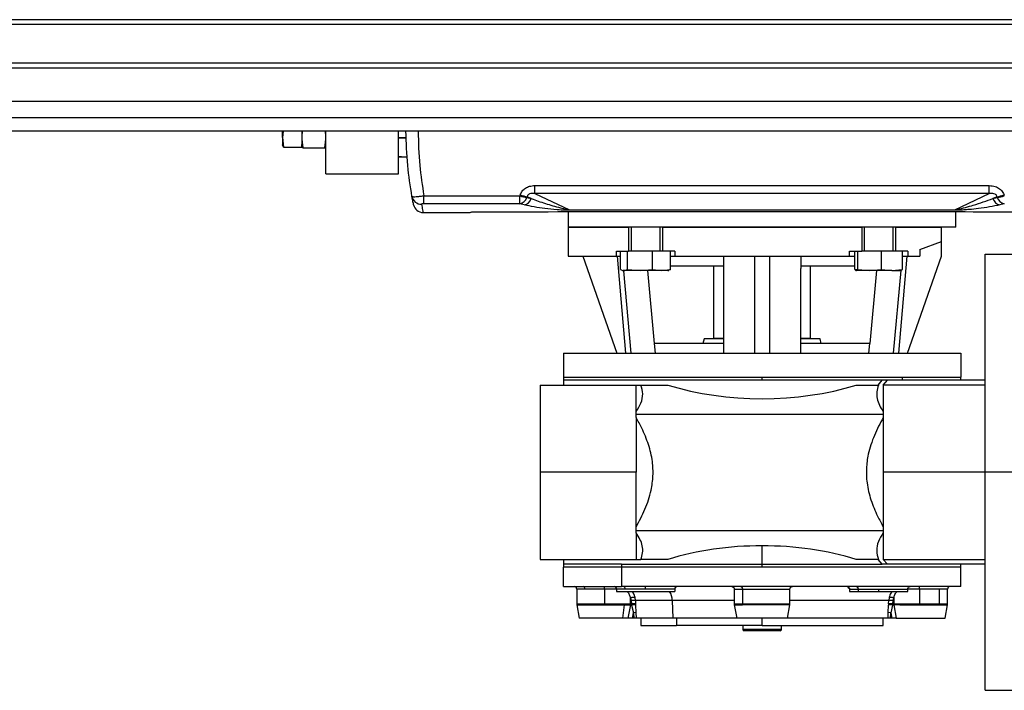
# Model space of a CAD drawing. Header units: millimetres. Extents: x 0 to 420, y 0 to 297.
# Tile 8 of 103: x 130 to 143, y 80 to 89. Entities that reach past the tile are written whole.
import ezdxf

# ---------------------------------------------------------------- set-up
doc = ezdxf.new("R2010")
doc.units = ezdxf.units.MM

msp = doc.modelspace()

# ---------------------------------------------------------------- linework, layer by layer
at = {"color": 7, "linetype": 'Continuous', "lineweight": 25}
for p, q in [((218.60707, 89.0864), (61.39293, 89.0864)), ((218.60707, 89.02351), (61.39293, 89.02351)), ((218.60707, 88.52042), (61.39293, 88.52042)), ((218.60707, 88.45754), (61.39293, 88.45754)), ((218.60707, 87.81224), (61.39293, 87.81224)), ((194.65672, 87.64003), (112.85575, 87.64003)), ((133.84802, 87.64003), (133.83721, 87.55652)), ((133.83721, 87.55652), (133.83721, 87.64003)), ((133.83721, 87.55652), (133.85355, 87.43038)), ((133.83721, 87.55652), (133.83721, 87.45793)), ((134.09523, 87.64003), (134.08875, 87.57073)), ((134.08875, 87.64003), (134.08875, 87.57073)), ((134.08875, 87.57073), (134.08875, 87.46548)), ((134.40318, 87.57073), (134.39669, 87.64003)), ((134.40318, 87.08728), (134.40318, 87.64003)), ((135.34646, 87.08728), (135.34646, 87.64003)), ((135.34646, 87.55892), (135.44565, 87.55892)), ((135.34646, 87.55264), (135.44237, 87.55264)), ((133.85355, 87.43038), (133.83721, 87.46284)), ((133.85355, 87.43038), (134.08875, 87.43038)), ((134.08875, 87.43038), (134.08875, 87.46548)), ((134.10645, 87.42063), (134.08875, 87.43401)), ((134.38547, 87.42063), (134.10645, 87.42063)), ((134.40318, 87.43401), (134.38547, 87.42063)), ((135.34646, 87.31483), (135.45861, 87.30376)), ((135.45871, 87.30109), (135.34646, 87.30109)), ((134.40318, 87.08728), (135.34646, 87.08728)), ((137.11493, 86.93394), (143.01084, 86.93394)), ((137.11493, 86.83125), (137.11493, 86.93394)), ((143.01084, 86.83125), (143.01084, 86.93394)), ((135.67316, 86.80122), (136.92029, 86.80122)), ((135.67316, 86.69788), (135.67316, 86.80122)), ((136.92029, 86.69788), (136.92029, 86.80122)), ((137.01082, 86.77825), (137.06733, 86.76417)), ((137.06733, 86.76417), (137.01456, 86.78921)), ((143.01084, 86.83125), (137.11493, 86.83125)), ((137.11493, 86.83125), (137.56246, 86.61889)), ((142.56331, 86.61889), (143.01084, 86.83125)), ((143.11121, 86.78921), (143.05844, 86.76417)), ((143.05844, 86.76417), (143.11495, 86.77825)), ((136.92029, 86.69788), (135.67316, 86.69788)), ((136.9768, 86.68334), (136.92029, 86.69788)), ((143.20548, 86.69788), (143.14897, 86.68334)), ((135.66321, 86.5842), (136.26566, 86.5842)), ((137.54746, 86.59512), (137.54746, 86.39554)), ((137.56246, 86.61889), (142.56331, 86.61889)), ((137.56246, 86.61313), (137.56246, 86.61889)), ((142.56331, 86.61313), (137.56246, 86.61313)), ((142.56331, 86.61313), (142.56331, 86.61889)), ((142.57831, 86.39554), (142.57831, 86.59512)), ((137.54746, 86.39554), (137.54746, 86.01823)), ((137.54746, 86.39554), (138.33091, 86.39554)), ((142.57831, 86.39554), (137.54746, 86.39554)), ((138.33091, 86.39554), (138.33091, 86.08111)), ((138.36236, 86.39554), (138.36236, 86.08111)), ((138.73967, 86.08111), (138.73967, 86.39554)), ((138.77111, 86.39554), (138.77111, 86.08111)), ((138.77111, 86.39554), (141.35466, 86.39554)), ((141.35466, 86.39554), (141.35466, 86.08111)), ((141.3861, 86.39554), (141.3861, 86.08111)), ((141.76342, 86.08111), (141.76342, 86.39554)), ((141.79486, 86.39554), (141.79486, 86.08111)), ((141.79486, 86.39554), (142.38965, 86.39554)), ((142.38965, 86.20688), (142.38965, 86.39554)), ((142.10728, 86.1041), (142.38965, 86.20688)), ((142.38965, 86.01823), (142.38965, 86.20688)), ((137.54746, 86.01823), (138.1737, 86.01823)), ((137.73612, 86.01823), (138.17632, 84.76051)), ((138.1737, 86.01823), (138.1737, 86.08111)), ((138.1737, 86.08111), (138.33091, 86.08111)), ((138.1737, 86.01823), (138.22618, 86.01823)), ((138.18025, 86.01823), (138.29043, 84.76051)), ((138.22618, 85.84591), (138.22618, 86.08111)), ((138.31716, 85.84591), (138.31716, 86.08111)), ((138.642, 86.08111), (138.33091, 86.08111)), ((138.642, 85.84591), (138.642, 86.08111)), ((138.77111, 86.08111), (138.642, 86.08111)), ((138.92833, 86.08111), (138.77111, 86.08111)), ((138.87585, 85.84591), (138.87585, 86.08111)), ((138.87585, 86.01823), (138.92833, 86.01823)), ((138.92833, 86.08111), (138.92833, 86.01823)), ((138.92833, 86.01823), (141.19745, 86.01823)), ((139.5598, 86.01823), (139.5598, 85.85871)), ((139.96856, 84.76051), (139.96856, 86.01823)), ((140.15721, 86.01823), (140.15721, 84.76051)), ((140.56597, 86.01823), (140.56597, 85.85871)), ((141.19745, 86.08111), (141.35466, 86.08111)), ((141.19745, 86.01823), (141.19745, 86.08111)), ((141.19745, 86.01823), (141.26711, 86.01823)), ((141.26711, 85.84591), (141.26711, 86.08111)), ((141.30581, 85.84591), (141.30581, 86.08111)), ((141.61345, 86.08111), (141.35466, 86.08111)), ((141.61345, 85.84591), (141.61345, 86.08111)), ((141.79486, 86.08111), (141.61345, 86.08111)), ((141.95207, 86.08111), (141.79486, 86.08111)), ((141.83534, 84.76051), (141.94553, 86.01823)), ((141.88241, 85.84591), (141.88241, 86.08111)), ((141.88241, 86.01823), (141.95207, 86.01823)), ((141.94946, 84.76051), (142.38965, 86.01823)), ((141.95207, 86.08111), (141.95207, 86.01823)), ((141.95207, 86.01823), (142.10728, 86.01823)), ((142.10728, 86.1041), (142.10728, 86.01823)), ((142.95563, 83.21353), (142.95563, 86.04338)), ((142.95563, 86.04338), (143.33294, 86.04338)), ((138.87585, 85.89245), (139.5598, 85.89245)), ((139.43403, 85.89245), (139.43403, 84.94917)), ((139.5598, 85.85871), (139.5598, 84.76051)), ((140.56597, 85.89245), (141.26711, 85.89245)), ((140.56597, 84.76051), (140.56597, 85.85871)), ((140.69174, 84.94917), (140.69174, 85.89245)), ((138.24944, 85.83369), (138.26077, 85.82957)), ((138.27167, 85.82957), (138.26077, 85.82957)), ((138.26377, 85.82544), (138.36071, 84.76051)), ((138.47958, 85.82957), (138.27167, 85.82957)), ((138.31716, 85.84591), (138.47958, 85.82957)), ((138.47958, 85.82957), (138.642, 85.84591)), ((138.75892, 85.82957), (138.47958, 85.82957)), ((138.66664, 84.88628), (138.57924, 85.82957)), ((138.642, 85.84591), (138.75892, 85.82957)), ((138.75892, 85.82957), (138.87585, 85.84591)), ((138.84125, 85.82957), (138.75892, 85.82957)), ((138.84125, 85.82957), (138.85258, 85.83369)), ((141.40159, 85.82957), (141.26711, 85.84591)), ((141.28256, 85.83028), (141.28452, 85.82957)), ((141.45963, 85.82957), (141.28646, 85.82957)), ((141.30581, 85.84591), (141.45963, 85.82957)), ((141.54653, 85.82957), (141.45913, 84.88628)), ((141.45963, 85.82957), (141.61345, 85.84591)), ((141.74793, 85.82957), (141.45963, 85.82957)), ((141.61345, 85.84591), (141.74793, 85.82957)), ((141.74793, 85.82957), (141.88241, 85.84591)), ((141.74793, 85.82957), (141.86497, 85.82957)), ((141.86238, 85.82957), (141.76506, 84.76051)), ((141.865, 85.82957), (141.86695, 85.83028)), ((138.67834, 84.76051), (138.66664, 84.88628)), ((139.5598, 84.88628), (138.66664, 84.88628)), ((139.31052, 84.94288), (139.29535, 84.88628)), ((139.55546, 84.94288), (139.31052, 84.94288)), ((139.55284, 84.94917), (139.43403, 84.94917)), ((141.45913, 84.88628), (140.56597, 84.88628)), ((140.81526, 84.94288), (140.56673, 84.94288)), ((140.69174, 84.94917), (140.57425, 84.94917)), ((140.83042, 84.88628), (140.81526, 84.94288)), ((141.44743, 84.76051), (141.45913, 84.88628)), ((137.48457, 84.76051), (137.48457, 84.44608)), ((137.48457, 84.76051), (142.6412, 84.76051)), ((142.6412, 84.76051), (142.6412, 84.44608)), ((137.18272, 84.34547), (138.42786, 84.34547)), ((137.18272, 84.34547), (137.18272, 83.21353)), ((137.48457, 84.44608), (137.48457, 84.40835)), ((137.48457, 84.44608), (140.06289, 84.44608)), ((140.06289, 84.40835), (137.48457, 84.40835)), ((137.48457, 84.40835), (137.48457, 84.34547)), ((138.42786, 84.00105), (138.42786, 84.34547)), ((138.42786, 84.34547), (138.49024, 84.34547)), ((138.49024, 84.34547), (138.84149, 84.34547)), ((140.06289, 84.44608), (141.88603, 84.44608)), ((140.06289, 84.40835), (140.06289, 84.44608)), ((141.61963, 84.40835), (140.06289, 84.40835)), ((141.28428, 84.34547), (141.57264, 84.34547)), ((141.61607, 84.40835), (141.56559, 84.34547)), ((141.69191, 84.40835), (141.61607, 84.40835)), ((141.63503, 84.34547), (141.69191, 84.40835)), ((142.95563, 84.34547), (141.63503, 84.34547)), ((141.63503, 84.34547), (141.63503, 84.00105)), ((142.95563, 84.40835), (141.69191, 84.40835)), ((141.88603, 84.44608), (142.6412, 84.44608)), ((141.88603, 84.40835), (141.88603, 84.44608)), ((142.6412, 84.40835), (142.6412, 84.44608)), ((138.42786, 83.96815), (138.42786, 84.00105)), ((138.42786, 83.96815), (141.63503, 83.96815)), ((138.42786, 83.9243), (138.42786, 83.96815)), ((141.63503, 84.00105), (141.63503, 83.96815)), ((141.63503, 83.96815), (141.63503, 83.9243)), ((138.42786, 83.9243), (138.42786, 83.21353)), ((141.63503, 83.9243), (141.63503, 83.21353)), ((137.18272, 83.21353), (137.18272, 82.08158)), ((138.42786, 83.21353), (137.18272, 83.21353)), ((138.42786, 82.50275), (138.42786, 83.21353)), ((142.95563, 83.21353), (141.63503, 83.21353)), ((141.63503, 83.21353), (141.63503, 82.50275)), ((143.33294, 83.21353), (142.95563, 83.21353)), ((142.95563, 80.38367), (142.95563, 83.21353)), ((138.42786, 82.4589), (138.42786, 82.50275)), ((138.42786, 82.4589), (141.63503, 82.4589)), ((138.42786, 82.426), (138.42786, 82.4589)), ((138.42786, 82.426), (138.42786, 82.08158)), ((141.63503, 82.50275), (141.63503, 82.4589)), ((141.63503, 82.4589), (141.63503, 82.426)), ((141.63503, 82.426), (141.63503, 82.08158)), ((140.06289, 82.0187), (140.06289, 82.25921)), ((137.18272, 82.08158), (138.42786, 82.08158)), ((137.48457, 82.08158), (137.48457, 82.0187)), ((138.42786, 82.08158), (138.49024, 82.08158)), ((138.84149, 82.08158), (138.49024, 82.08158)), ((141.57264, 82.08158), (141.28428, 82.08158)), ((141.56559, 82.08158), (141.61607, 82.0187)), ((141.63503, 82.08158), (142.95563, 82.08158)), ((141.69191, 82.0187), (141.63503, 82.08158)), ((137.48457, 82.0187), (137.48457, 81.98097)), ((138.23974, 82.0187), (137.48457, 82.0187)), ((138.23974, 81.98097), (137.48457, 81.98097)), ((137.48457, 81.72942), (137.48457, 81.98097)), ((138.23974, 82.0187), (138.23974, 81.98097)), ((138.23974, 82.0187), (140.06289, 82.0187)), ((138.23974, 81.98097), (138.23974, 81.72942)), ((140.06289, 81.98097), (138.23974, 81.98097)), ((140.06289, 81.98097), (140.06289, 82.0187)), ((140.06289, 82.0187), (141.6227, 82.0187)), ((142.6412, 81.98097), (140.06289, 81.98097)), ((141.69191, 82.0187), (141.61607, 82.0187)), ((142.95563, 82.0187), (141.69191, 82.0187)), ((142.6412, 81.98097), (142.6412, 82.0187)), ((142.6412, 81.72942), (142.6412, 81.98097)), ((137.48457, 81.72942), (138.23974, 81.72942)), ((137.65751, 81.69798), (137.65751, 81.50449)), ((137.76342, 81.69798), (137.65751, 81.69798)), ((138.0191, 81.69798), (137.76342, 81.69798)), ((138.0191, 81.69798), (138.0191, 81.72942)), ((138.0191, 81.69798), (138.0191, 81.50449)), ((138.1737, 81.69798), (138.0191, 81.69798)), ((138.1737, 81.69798), (138.1737, 81.66654)), ((138.28421, 81.69798), (138.1737, 81.69798)), ((138.1737, 81.66654), (138.92833, 81.66654)), ((142.6412, 81.72942), (138.23974, 81.72942)), ((138.55101, 81.69798), (138.28421, 81.69798)), ((138.55101, 81.69798), (138.55101, 81.72942)), ((138.92833, 81.69798), (138.55101, 81.69798)), ((138.92589, 81.70201), (138.94486, 81.71624)), ((138.92833, 81.69798), (138.92833, 81.66654)), ((139.70129, 81.69798), (139.70129, 81.50449)), ((139.70129, 81.69798), (139.8072, 81.69798)), ((139.8072, 81.69798), (140.42448, 81.69798)), ((139.8072, 81.69798), (139.8072, 81.50449)), ((140.42448, 81.50449), (140.42448, 81.69798)), ((141.18088, 81.71627), (141.19632, 81.70469)), ((141.19745, 81.69798), (141.19745, 81.66654)), ((141.19745, 81.69798), (141.30796, 81.69798)), ((141.19745, 81.66654), (141.30796, 81.66654)), ((141.30796, 81.69798), (141.57476, 81.69798)), ((141.30796, 81.69798), (141.30796, 81.66654)), ((141.30796, 81.66654), (141.57476, 81.66654)), ((141.57476, 81.69798), (141.57476, 81.66654)), ((141.57476, 81.69798), (141.95207, 81.69798)), ((141.57476, 81.66654), (141.95207, 81.66654)), ((142.10667, 81.69798), (141.95136, 81.69798)), ((141.95207, 81.66654), (141.95207, 81.69798)), ((142.10667, 81.69798), (142.10667, 81.72942)), ((142.36235, 81.69798), (142.10667, 81.69798)), ((142.10667, 81.69798), (142.10667, 81.50449)), ((142.36235, 81.69798), (142.36235, 81.50449)), ((142.46826, 81.69798), (142.36235, 81.69798)), ((142.46826, 81.50449), (142.46826, 81.69798)), ((138.35498, 81.50449), (138.35498, 81.5786)), ((138.36277, 81.54762), (138.3662, 81.50449)), ((138.41939, 81.549), (138.41459, 81.58617)), ((138.89679, 81.549), (138.41939, 81.549)), ((138.41939, 81.549), (138.4211, 81.50586)), ((138.89679, 81.549), (138.90383, 81.32067)), ((139.70129, 81.549), (138.89679, 81.549)), ((141.70639, 81.549), (140.42448, 81.549)), ((141.70467, 81.50586), (141.70639, 81.549)), ((141.71118, 81.58617), (141.70639, 81.549)), ((141.75957, 81.50449), (141.763, 81.54762)), ((141.77079, 81.5786), (141.77079, 81.50449)), ((137.65751, 81.50449), (137.76342, 81.50449)), ((137.65846, 81.49357), (137.68895, 81.32067)), ((137.65846, 81.49357), (137.76409, 81.49357)), ((137.76342, 81.50449), (138.0191, 81.50449)), ((137.76409, 81.49357), (138.0191, 81.49357)), ((138.0191, 81.50449), (138.35498, 81.50449)), ((138.0191, 81.50449), (138.0191, 81.49357)), ((138.0191, 81.49357), (138.27411, 81.49357)), ((138.27411, 81.49357), (138.25255, 81.32067)), ((138.27411, 81.49357), (138.35385, 81.49357)), ((138.35385, 81.49357), (138.32155, 81.32067)), ((138.35385, 81.49357), (138.35498, 81.50449)), ((138.35385, 81.49357), (138.36944, 81.49061)), ((138.3662, 81.50449), (138.35498, 81.50449)), ((138.3662, 81.50449), (138.36944, 81.49061)), ((138.36944, 81.49061), (138.39392, 81.39125)), ((138.38038, 81.32067), (138.39392, 81.39125)), ((138.42524, 81.39263), (138.39392, 81.39125)), ((138.39392, 81.39125), (138.39701, 81.32067)), ((138.4211, 81.50586), (138.4217, 81.488)), ((138.4217, 81.488), (138.42524, 81.39263)), ((138.42524, 81.39263), (138.42839, 81.32067)), ((139.70129, 81.50449), (139.8072, 81.50449)), ((139.70225, 81.49357), (139.73274, 81.32067)), ((139.70225, 81.49357), (139.80788, 81.49357)), ((139.8072, 81.50449), (140.42448, 81.50449)), ((140.42352, 81.49357), (139.80788, 81.49357)), ((140.39304, 81.32067), (140.42352, 81.49357)), ((140.42352, 81.49357), (140.42448, 81.50449)), ((141.69738, 81.32067), (141.70053, 81.39263)), ((141.70053, 81.39263), (141.70407, 81.488)), ((141.73185, 81.39125), (141.70053, 81.39263)), ((141.70467, 81.50586), (141.70407, 81.488)), ((141.72876, 81.32067), (141.73185, 81.39125)), ((141.75633, 81.49061), (141.73185, 81.39125)), ((141.73185, 81.39125), (141.74539, 81.32067)), ((141.75957, 81.50449), (141.75633, 81.49061)), ((141.75633, 81.49061), (141.77192, 81.49357)), ((141.77079, 81.50449), (141.75957, 81.50449)), ((141.77079, 81.50449), (141.85098, 81.50449)), ((141.77192, 81.49357), (141.77079, 81.50449)), ((141.77192, 81.49357), (141.80422, 81.32067)), ((141.85166, 81.49357), (141.77192, 81.49357)), ((141.85098, 81.50449), (142.10667, 81.50449)), ((141.85166, 81.49357), (142.10667, 81.49357)), ((142.10667, 81.50449), (142.10667, 81.49357)), ((142.10667, 81.50449), (142.36235, 81.50449)), ((142.10667, 81.49357), (142.46731, 81.49357)), ((142.36235, 81.50449), (142.46826, 81.50449)), ((142.43682, 81.32067), (142.46731, 81.49357)), ((138.25255, 81.32067), (137.68895, 81.32067)), ((138.32155, 81.32067), (138.25255, 81.32067)), ((138.39701, 81.32067), (138.38038, 81.32067)), ((138.90383, 81.32067), (138.42839, 81.32067)), ((138.49074, 81.32067), (138.49074, 81.22634)), ((139.73274, 81.32067), (138.90383, 81.32067)), ((138.95121, 81.32067), (138.95121, 81.22634)), ((140.39304, 81.32067), (139.73274, 81.32067)), ((140.06289, 81.22634), (140.06289, 81.32067)), ((141.69738, 81.32067), (140.39304, 81.32067)), ((141.63503, 81.22634), (141.63503, 81.32067)), ((141.74539, 81.32067), (141.72876, 81.32067)), ((141.80422, 81.32067), (142.43682, 81.32067)), ((138.49074, 81.22634), (138.95121, 81.22634)), ((140.06289, 81.22634), (138.95121, 81.22634)), ((139.81134, 81.22634), (139.81134, 81.17603)), ((139.81134, 81.17603), (140.31443, 81.17603)), ((140.29556, 81.15716), (139.83021, 81.15716)), ((140.06289, 81.22634), (141.63503, 81.22634)), ((140.31443, 81.17603), (140.31443, 81.22634)), ((142.95563, 80.38367), (143.33294, 80.38367))]:
    msp.add_line(p, q, dxfattribs=at)
at = {"color": 7, "linetype": 'Continuous'}
msp.add_line((64.91453, 88.03057), (215.08547, 88.03057), dxfattribs=at)
at = {"color": 7, "linetype": 'Continuous', "lineweight": 25, "flags": 128}
for points in [[(138.35498, 81.5786), (138.35981, 81.58349), (138.36724, 81.58786), (138.37646, 81.59125), (138.38651, 81.59329), (138.39631, 81.59377), (138.40482, 81.59263), (138.41114, 81.59001), (138.41459, 81.58617)], [(141.71118, 81.58617), (141.71463, 81.59001), (141.72095, 81.59263), (141.72946, 81.59377), (141.73926, 81.59329), (141.74931, 81.59125), (141.75854, 81.58786), (141.76596, 81.58349), (141.77079, 81.5786)]]:
    msp.add_lwpolyline(points, dxfattribs=at)
at = {"color": 7, "linetype": 'Continuous', "lineweight": 25}
for centre, radius, start, end in [((135.6415, 86.81569), 0.12419, 190.545188, 270.791528), ((137.09989, 87.31926), 0.54828, 250.878361, 260.650941), ((136.89523, 86.81728), 0.122, 281.851257, 341.345139), ((137.10694, 87.33725), 0.55577, 250.78402, 260.43146), ((136.95318, 86.80092), 0.11993, 281.359814, 342.155544), ((143.1726, 86.80092), 0.11993, 197.844456, 258.640186), ((143.01883, 87.33725), 0.55577, 279.56854, 289.21598), ((143.02588, 87.31926), 0.54828, 279.349059, 289.121639), ((143.23054, 86.81728), 0.122, 198.654861, 258.148743), ((135.66321, 86.70997), 0.12577, 191.39264, 270), ((136.26566, 86.61564), 0.03144, 270, 304.435023), ((137.62607, 81.69798), 0.03144, 360, 90.000002), ((137.73563, 81.70191), 0.02807, 351.950536, 78.57823), ((138.14226, 81.69798), 0.03144, 360, 90.000009), ((138.25642, 81.70191), 0.02807, 351.950532, 78.578251), ((138.6638, 81.54556), 0.23301, 0.845612, 31.278676), ((138.95977, 81.69798), 0.03144, 90, 180), ((142.4997, 81.69798), 0.03144, 89.999998, 180), ((138.39863, 81.23637), 0.31332, 86.202143, 96.573154), ((141.72714, 81.23637), 0.31332, 83.426846, 93.797857), ((137.7204, 81.50449), 0.06289, 180, 190), ((137.85175, 81.50447), 0.08833, 179.989324, 187.090726), ((138.4027, 81.14305), 0.36327, 87.095448, 95.766342), ((138.39147, 81.40713), 0.08634, 69.504921, 104.782185), ((139.76418, 81.50449), 0.06289, 180, 190), ((139.89553, 81.50447), 0.08833, 179.989324, 187.090726), ((141.7343, 81.40713), 0.08634, 75.217815, 110.495079), ((141.72308, 81.14305), 0.36327, 84.233658, 92.904552), ((141.93931, 81.50447), 0.08833, 179.989324, 187.090726), ((142.40538, 81.50449), 0.06289, 350, 0), ((139.83021, 81.17603), 0.01887, 180, 270), ((140.29556, 81.17603), 0.01887, 270, 0)]:
    msp.add_arc(centre, radius, start, end, dxfattribs=at)
for centre, major_axis, ratio, start_param, end_param in [((141.63928, 87.65325), (4.20813, 4.75375), 0.58081566, 2.20365549, 2.20578203), ((141.72981, 87.61024), (4.2647, 4.5912), 0.58216599, 2.22447685, 2.2266034), ((138.39596, 87.61024), (-4.2647, 4.5912), 0.58216599, 4.05658191, 4.05870846), ((138.48649, 87.65325), (-4.20813, 4.75375), 0.58081566, 4.07740327, 4.07952982), ((140.06289, 85.65643), (2.57831, 0), 0.57735027, 4.2188789, 5.20589906), ((140.06289, 80.77062), (2.57831, 0), 0.57735027, 1.57079633, 2.06430641), ((140.06289, 80.77062), (2.57831, 0), 0.57735027, 1.07728625, 1.57079633)]:
    msp.add_ellipse(centre, major_axis=major_axis, ratio=ratio, start_param=start_param, end_param=end_param, dxfattribs=at)
for points, knots in [([(134.08875, 87.57073), (134.09191, 87.5224), (134.09519, 87.47207), (134.10602, 87.4226), (134.10645, 87.42063)], [0, 0, 0, 0, 0.96033739, 1, 1, 1, 1]), ([(134.38547, 87.42063), (134.3859, 87.4226), (134.39673, 87.47207), (134.40002, 87.5224), (134.40318, 87.57073)], [0, 0, 0, 0, 0.03966261, 1, 1, 1, 1]), ([(135.51941, 86.79296), (135.49824, 86.92636), (135.45392, 87.20565), (135.44578, 87.49098), (135.44153, 87.64003)], [0, 0, 0, 0, 0.47762278, 1, 1, 1, 1]), ([(135.59872, 87.64003), (135.60285, 87.49155), (135.61071, 87.20905), (135.65307, 86.93245), (135.67316, 86.80122)], [0, 0, 0, 0, 0.52559122, 1, 1, 1, 1]), ([(136.92402, 86.81245), (136.93179, 86.82991), (136.94728, 86.86471), (136.99142, 86.90295), (137.04821, 86.92913), (137.09117, 86.93223), (137.11493, 86.93394)], [0, 0, 0, 0, 0.236546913, 0.471148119, 0.707537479, 1, 1, 1, 1]), ([(143.01084, 86.93394), (143.03698, 86.93186), (143.08457, 86.92807), (143.14678, 86.89541), (143.18493, 86.85423), (143.19734, 86.82339), (143.20175, 86.81245)], [0, 0, 0, 0, 0.321637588, 0.585407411, 0.85286275, 1, 1, 1, 1]), ([(135.51941, 86.79296), (135.52142, 86.79173), (135.5255, 86.78924), (135.5539, 86.78924), (135.59413, 86.79197), (135.63608, 86.79634), (135.66283, 86.79986), (135.67316, 86.80122)], [0, 0, 0, 0, 0.22056586, 0.44711149, 0.66490377, 0.87057911, 1, 1, 1, 1]), ([(135.53992, 86.68512), (135.53977, 86.68585), (135.5393, 86.68826), (135.53467, 86.71046), (135.5243, 86.76653), (135.51941, 86.79296)], [0, 0, 0, 0, 0.18582818, 0.61617184, 1, 1, 1, 1]), ([(137.11493, 86.83125), (137.10139, 86.83244), (137.07844, 86.83444), (137.04969, 86.82825), (137.03329, 86.81916), (137.0235, 86.81004), (137.0172, 86.80008), (137.01534, 86.79244), (137.01456, 86.78921)], [0, 0, 0, 0, 0.35162834, 0.59557861, 0.72084645, 0.80170481, 0.91642189, 1, 1, 1, 1]), ([(137.06733, 86.76417), (137.12743, 86.74298), (137.24774, 86.70057), (137.40325, 86.65603), (137.50691, 86.62848), (137.55184, 86.62072), (137.56246, 86.61889)], [0, 0, 0, 0, 0.397974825, 0.796766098, 0.951945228, 1, 1, 1, 1]), ([(142.56331, 86.61889), (142.57309, 86.62056), (142.627, 86.62979), (142.70212, 86.65077), (142.86127, 86.69512), (142.97545, 86.73511), (143.05844, 86.76417)], [0, 0, 0, 0, 0.04410159, 0.24302211, 0.44989475, 1, 1, 1, 1]), ([(143.11121, 86.78921), (143.1099, 86.79402), (143.10741, 86.80315), (143.09804, 86.81479), (143.08123, 86.82655), (143.05059, 86.83463), (143.02563, 86.83251), (143.01084, 86.83125)], [0, 0, 0, 0, 0.12419349, 0.23625566, 0.35170036, 0.61570866, 1, 1, 1, 1]), ([(135.67316, 86.69788), (135.67105, 86.69785), (135.66561, 86.69778), (135.65709, 86.69707), (135.64915, 86.69564), (135.64388, 86.69367), (135.64344, 86.69223), (135.64321, 86.69151)], [0, 0, 0, 0, 0.12601445, 0.32546756, 0.53977465, 0.76949727, 1, 1, 1, 1]), ([(135.64321, 86.69151), (135.64799, 86.665), (135.65657, 86.61742), (135.66214, 86.58965), (135.66285, 86.58601), (135.66321, 86.5842)], [0, 0, 0, 0, 0.38585796, 0.69258538, 1, 1, 1, 1]), ([(137.56246, 86.61313), (137.54636, 86.61338), (137.48605, 86.61432), (137.37839, 86.62168), (137.24204, 86.63496), (137.10423, 86.65532), (137.01868, 86.67413), (136.9768, 86.68334)], [0, 0, 0, 0, 0.05860283, 0.21940983, 0.48277098, 0.74683213, 1, 1, 1, 1]), ([(143.14897, 86.68334), (143.05957, 86.66522), (142.93611, 86.64019), (142.77037, 86.62383), (142.6831, 86.61733), (142.62135, 86.61396), (142.57824, 86.61334), (142.56331, 86.61313)], [0, 0, 0, 0, 0.53612896, 0.74031165, 0.84346928, 0.94579607, 1, 1, 1, 1]), ([(136.26566, 86.5842), (136.26566, 86.5842), (136.26566, 86.58419), (136.27461, 86.58681), (136.28356, 86.58943)], [0, 0, 0, 0, 0.00001152, 1, 1, 1, 1]), ([(136.28356, 86.58943), (136.28643, 86.58989), (136.29217, 86.59082), (136.31738, 86.59216), (136.35164, 86.59318), (136.38208, 86.59357), (136.39925, 86.59362), (136.40261, 86.59363)], [0, 0, 0, 0, 0.23641966, 0.47273348, 0.70727655, 0.94275409, 1, 1, 1, 1]), ([(136.40261, 86.59363), (137.07542, 86.59464), (138.42134, 86.59667), (140.3151, 86.59725), (142.0827, 86.59616), (143.17629, 86.59447), (143.72316, 86.59363)], [0, 0, 0, 0, 0.2757904, 0.55170647, 0.77581954, 1, 1, 1, 1]), ([(139.56161, 86.01823), (139.56084, 85.9765), (139.55987, 85.92334), (139.55981, 85.87015), (139.5598, 85.85871)], [0, 0, 0, 0, 0.785006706, 1, 1, 1, 1]), ([(140.56416, 86.01823), (140.56493, 85.9765), (140.5659, 85.92334), (140.56596, 85.87015), (140.56597, 85.85871)], [0, 0, 0, 0, 0.78500671, 1, 1, 1, 1]), ([(138.22618, 85.84591), (138.22928, 85.8439), (138.2443, 85.83413), (138.25956, 85.83159), (138.27167, 85.82957)], [0, 0, 0, 0, 0.20618569, 1, 1, 1, 1]), ([(138.27167, 85.82957), (138.28612, 85.83241), (138.30137, 85.8354), (138.31637, 85.84538), (138.31716, 85.84591)], [0, 0, 0, 0, 0.9470257, 1, 1, 1, 1]), ([(138.87585, 85.84591), (138.87505, 85.84538), (138.86723, 85.84011), (138.85927, 85.83849), (138.85212, 85.83703)], [0, 0, 0, 0, 0.10149897, 1, 1, 1, 1]), ([(141.26711, 85.84591), (141.26843, 85.8439), (141.27482, 85.83413), (141.28131, 85.83159), (141.28646, 85.82957)], [0, 0, 0, 0, 0.20618569, 1, 1, 1, 1]), ([(141.28646, 85.82957), (141.2926, 85.83241), (141.29909, 85.8354), (141.30547, 85.84538), (141.30581, 85.84591)], [0, 0, 0, 0, 0.947025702, 1, 1, 1, 1]), ([(141.88241, 85.84591), (141.88207, 85.84538), (141.87569, 85.8354), (141.8692, 85.83241), (141.86306, 85.82957)], [0, 0, 0, 0, 0.0529743, 1, 1, 1, 1]), ([(138.42786, 84.00105), (138.45115, 84.03772), (138.49841, 84.11214), (138.52281, 84.2295), (138.50101, 84.30712), (138.49024, 84.34547)], [0, 0, 0, 0, 0.32957313, 0.66882693, 1, 1, 1, 1]), ([(141.57264, 84.34547), (141.56365, 84.31651), (141.54546, 84.25797), (141.55171, 84.16988), (141.58066, 84.08335), (141.61681, 84.02863), (141.63503, 84.00105)], [0, 0, 0, 0, 0.25064678, 0.50678012, 0.75139722, 1, 1, 1, 1]), ([(138.42786, 82.50275), (138.46846, 82.57913), (138.54953, 82.73166), (138.62375, 82.95606), (138.65189, 83.1653), (138.64381, 83.36607), (138.59273, 83.57486), (138.51467, 83.7646), (138.45313, 83.87781), (138.42786, 83.9243)], [0, 0, 0, 0, 0.172435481, 0.344330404, 0.468144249, 0.591901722, 0.742969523, 0.894452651, 1, 1, 1, 1]), ([(141.63503, 83.9243), (141.59443, 83.84792), (141.51336, 83.69539), (141.43914, 83.47099), (141.41099, 83.26175), (141.41907, 83.06098), (141.47016, 82.85219), (141.54821, 82.66245), (141.60975, 82.54924), (141.63503, 82.50275)], [0, 0, 0, 0, 0.17243548, 0.3443304, 0.46814425, 0.59190172, 0.74296952, 0.89445265, 1, 1, 1, 1]), ([(138.49024, 82.08158), (138.49924, 82.11054), (138.51742, 82.16908), (138.51117, 82.25718), (138.48222, 82.3437), (138.44608, 82.39842), (138.42786, 82.426)], [0, 0, 0, 0, 0.25064678, 0.50678012, 0.75139722, 1, 1, 1, 1]), ([(141.63503, 82.426), (141.61174, 82.38933), (141.56447, 82.31491), (141.54008, 82.19755), (141.56188, 82.11993), (141.57264, 82.08158)], [0, 0, 0, 0, 0.329573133, 0.668826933, 1, 1, 1, 1]), ([(138.30879, 81.66654), (138.31027, 81.66552), (138.32372, 81.65626), (138.34043, 81.62861), (138.3501, 81.5954), (138.35498, 81.5786)], [0, 0, 0, 0, 0.05780966, 0.52369674, 1, 1, 1, 1]), ([(138.41459, 81.58617), (138.40875, 81.60714), (138.4, 81.63857), (138.38139, 81.65955), (138.37519, 81.66654)], [0, 0, 0, 0, 0.66702429, 1, 1, 1, 1]), ([(139.66941, 81.72942), (139.6739, 81.72892), (139.68326, 81.72788), (139.69398, 81.7194), (139.70024, 81.70875), (139.70095, 81.70147), (139.70129, 81.69798)], [0, 0, 0, 0, 0.2695105, 0.56173644, 0.78942249, 1, 1, 1, 1]), ([(139.78497, 81.72942), (139.78776, 81.729), (139.79207, 81.72836), (139.79724, 81.72444), (139.80081, 81.72038), (139.80367, 81.71534), (139.80645, 81.70802), (139.8069, 81.70194), (139.8072, 81.69798)], [0, 0, 0, 0, 0.23945569, 0.36835937, 0.49999882, 0.63163844, 0.76054261, 1, 1, 1, 1]), ([(140.42448, 81.69798), (140.4249, 81.70196), (140.42556, 81.70808), (140.42953, 81.71544), (140.43363, 81.72049), (140.43872, 81.72454), (140.44609, 81.72843), (140.4522, 81.72903), (140.45617, 81.72942)], [0, 0, 0, 0, 0.23968225, 0.36869241, 0.50040105, 0.63204887, 0.76088501, 1, 1, 1, 1]), ([(141.16556, 81.72942), (141.17005, 81.72892), (141.17941, 81.72788), (141.19013, 81.7194), (141.19639, 81.70875), (141.1971, 81.70147), (141.19745, 81.69798)], [0, 0, 0, 0, 0.2695105, 0.56173644, 0.78942249, 1, 1, 1, 1]), ([(141.28572, 81.72942), (141.28852, 81.729), (141.29282, 81.72836), (141.298, 81.72444), (141.30156, 81.72038), (141.30443, 81.71534), (141.3072, 81.70802), (141.30766, 81.70194), (141.30796, 81.69798)], [0, 0, 0, 0, 0.23945565, 0.36835932, 0.49999877, 0.6316384, 0.76054259, 1, 1, 1, 1]), ([(141.75061, 81.66654), (141.74444, 81.65961), (141.72579, 81.63866), (141.71704, 81.60722), (141.71118, 81.58617)], [0, 0, 0, 0, 0.330651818, 1, 1, 1, 1]), ([(141.77079, 81.5786), (141.7757, 81.59545), (141.78541, 81.62877), (141.80213, 81.6564), (141.81553, 81.66559), (141.8169, 81.66654)], [0, 0, 0, 0, 0.47837426, 0.9464493, 1, 1, 1, 1]), ([(141.95207, 81.69798), (141.9525, 81.70195), (141.95338, 81.71015), (141.96063, 81.72095), (141.97126, 81.72823), (141.97905, 81.72903), (141.98284, 81.72942)], [0, 0, 0, 0, 0.24031815, 0.49704539, 0.75520841, 1, 1, 1, 1]), ([(138.35498, 81.5786), (138.35686, 81.57383), (138.3604, 81.56486), (138.36201, 81.55312), (138.36277, 81.54762)], [0, 0, 0, 0, 0.53194421, 1, 1, 1, 1]), ([(141.763, 81.54762), (141.76376, 81.55315), (141.76538, 81.56489), (141.76892, 81.57386), (141.77079, 81.5786)], [0, 0, 0, 0, 0.470461, 1, 1, 1, 1]), ([(138.38038, 81.32067), (138.37308, 81.32067), (138.35847, 81.32067), (138.33914, 81.32067), (138.32723, 81.32067), (138.32281, 81.32067), (138.32155, 81.32067)], [0, 0, 0, 0, 0.295341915, 0.590768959, 0.883661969, 1, 1, 1, 1]), ([(138.42839, 81.32067), (138.42779, 81.32067), (138.4269, 81.32067), (138.42347, 81.32067), (138.42026, 81.32067), (138.41639, 81.32067), (138.412, 81.32067), (138.40564, 81.32067), (138.40045, 81.32067), (138.39701, 81.32067)], [0, 0, 0, 0, 0.224876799, 0.336102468, 0.44732781, 0.558552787, 0.669777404, 0.781001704, 1, 1, 1, 1]), ([(141.72876, 81.32067), (141.72522, 81.32067), (141.71992, 81.32067), (141.71349, 81.32067), (141.70912, 81.32067), (141.70529, 81.32067), (141.70212, 81.32067), (141.69881, 81.32067), (141.69795, 81.32067), (141.69738, 81.32067)], [0, 0, 0, 0, 0.22538581, 0.33686497, 0.44827209, 0.55962788, 0.67093125, 0.78218687, 1, 1, 1, 1]), ([(141.80422, 81.32067), (141.80073, 81.32067), (141.79375, 81.32067), (141.77615, 81.32067), (141.75924, 81.32067), (141.74874, 81.32067), (141.74539, 81.32067)], [0, 0, 0, 0, 0.28688045, 0.57361179, 0.86407418, 1, 1, 1, 1])]:
    msp.add_open_spline(points, degree=3, knots=knots, dxfattribs=at)

doc.saveas('drawing.dxf')
